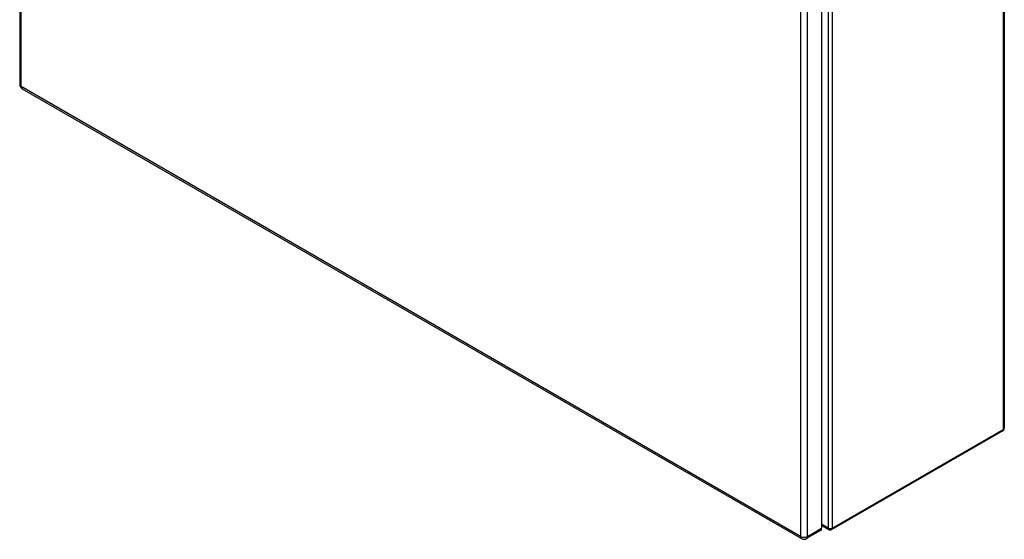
# Model space of a CAD drawing. Header units: inches. Extents: x 19 to 230, y 18 to 134.
# Tile 22 of 27: x 198 to 230, y 58 to 75. Entities that reach past the tile are written whole.
import ezdxf

# ---------------------------------------------------------------- set-up
doc = ezdxf.new("R2010")
doc.units = ezdxf.units.IN
doc.header["$MEASUREMENT"] = 0
doc.layers.add('Visible Edges(ANSI)', color=7, linetype='Continuous', lineweight=25)
doc.layers.add('Visible Tangent Edges(ANSI)', color=7, linetype='Continuous', lineweight=25)

msp = doc.modelspace()

# ---------------------------------------------------------------- linework, layer by layer
at = {"layer": 'Visible Edges(ANSI)'}
for p, q in [((197.932, 121.303), (197.932, 72.737)), ((229.727, 110.461), (229.727, 61.633)), ((223.829, 106.967), (223.829, 58.4)), ((198.012, 72.598), (223.183, 58.066)), ((229.678, 61.547), (224.161, 58.362)), ((223.795, 58.327), (223.344, 58.066)), ((223.829, 58.497), (224.062, 58.362))]:
    msp.add_line(p, q, dxfattribs=at)
for centre, radius, start, end in [((198.093, 72.737), 0.161, 180, 240), ((229.628, 61.633), 0.099, 300, 0), ((224.112, 58.448), 0.099, 240, 300), ((223.263, 58.205), 0.161, 240, 300)]:
    msp.add_arc(centre, radius, start, end, dxfattribs=at)
msp.add_ellipse((223.715, 58.466), major_axis=(0.081, -0.139), ratio=0.57735, start_param=0, end_param=0.785398, dxfattribs=at)
at = {"layer": 'Visible Tangent Edges(ANSI)'}
for p, q in [((197.979, 72.672), (197.979, 121.238)), ((229.698, 61.593), (229.698, 110.421)), ((224.042, 107.236), (224.042, 58.407)), ((224.182, 58.407), (224.182, 107.236)), ((223.149, 106.706), (223.149, 58.14)), ((223.377, 58.14), (223.377, 106.706)), ((223.149, 58.14), (197.979, 72.672)), ((229.698, 61.593), (224.182, 58.407)), ((224.042, 58.407), (223.829, 58.53)), ((223.377, 58.14), (223.829, 58.4))]:
    msp.add_line(p, q, dxfattribs=at)
for centre, major_axis, start_param, end_param in [((198.093, 72.737), (-0.161, 0), 0, 0.785398), ((198.093, 72.737), (-0.08, -0.139), 5.497787, 6.283185), ((229.628, 61.633), (0.0495, -0.0857), 0, 0.785398), ((229.628, 61.633), (0.099, 0), 5.497787, 6.283185), ((224.112, 58.448), (-0.0495, -0.0857), 5.497787, 6.283185), ((224.112, 58.448), (-0.099, 0), 0.785398, 2.356194), ((224.112, 58.448), (0.0495, -0.0857), 0, 0.785398), ((223.263, 58.205), (-0.081, -0.139), 5.497787, 6.283185), ((223.263, 58.205), (0.161, 0), 3.926991, 5.497787), ((223.263, 58.205), (0.081, -0.139), 0, 0.785398)]:
    msp.add_ellipse(centre, major_axis=major_axis, ratio=0.57735, start_param=start_param, end_param=end_param, dxfattribs=at)

doc.saveas('drawing.dxf')
